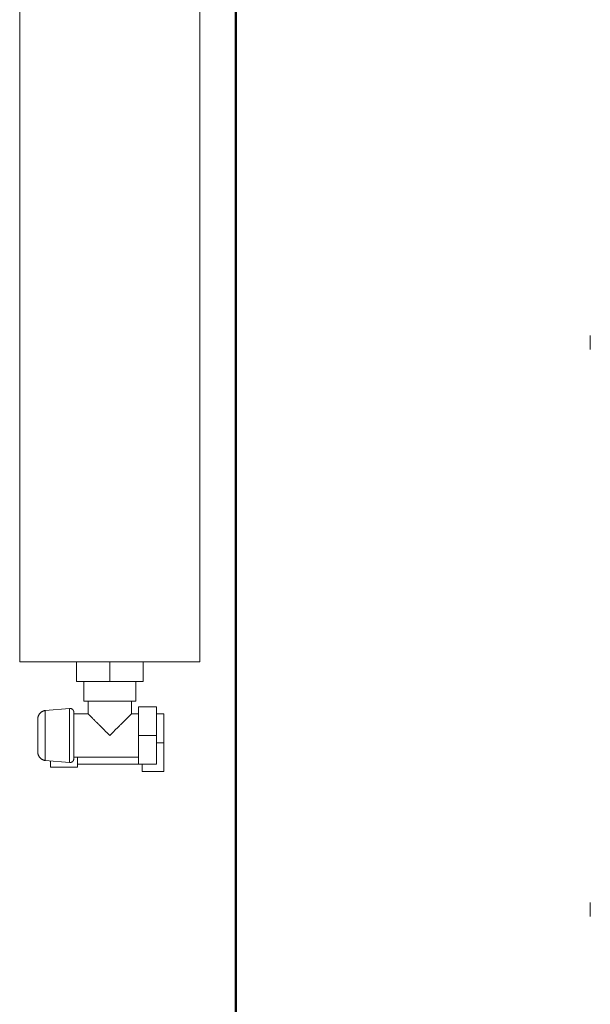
# Model space of a CAD drawing. Header units: millimetres. Extents: x 106 to 22495, y 2709 to 43185.
# Tile 44 of 76: x 19010 to 19327, y 35827 to 36373. Entities that reach past the tile are written whole.
import ezdxf

# ---------------------------------------------------------------- set-up
doc = ezdxf.new("R2010")
doc.units = ezdxf.units.MM
doc.linetypes.add('ADSK_Скрыто', pattern=[300, 150, -150])
for name, color, linetype, lineweight in [('A-DETL-____-HDLN', 90, 'ADSK_Скрыто', 9), ('A-WALL-____-MCUT', 113, 'Continuous', 50), ('A-WALL-____-OTLN', 113, 'Continuous', 20), ('G-XREF-____-OTLN', 8, 'Continuous', 9), ('M-EQPM-____-OTLN', 50, 'Continuous', 20)]:
    doc.layers.add(name, color=color, linetype=linetype, lineweight=lineweight)

# ---------------------------------------------------------------- blocks, each defined once
blk = doc.blocks.new('Прямая форма - 83 new-613603-В_Этаж 03_Вентиляция')
at = {"layer": 'A-WALL-____-MCUT', "color": 9}
blk.add_line((5400, -200), (7000, -200), dxfattribs=at)
blk = doc.blocks.new('Прямая форма - SW - 006-613604-В_Этаж 03_Вентиляция')
blk.add_blockref('Прямая форма - 83 new-613603-В_Этаж 03_Вентиляция', (0, 0))
blk = doc.blocks.new('83 new_ifc_RVT-1-В_Этаж 03_Вентиляция')
at = {"layer": 'A-WALL-____-OTLN', "color": 253, "lineweight": 20, "rotation": 270}
blk.add_blockref('Прямая форма - SW - 006-613604-В_Этаж 03_Вентиляция', (30210.28, 42775.83), dxfattribs=at)
blk = doc.blocks.new('ADSK_Радиатор универсальный_Боковое подключение_Клапаны - Радиатор 600х1200-1669075-В_Этаж 03_Вентиляция')
at = {"layer": 'A-DETL-____-HDLN', "flags": 128}
for points in [[(-650, 20), (-649.99, 20), (-649.97, 20), (-649.94, 20), (-649.89, 20), (-649.82, 20), (-649.74, 20)], [(-649.69, 20), (-649.78, 20), (-649.85, 20), (-649.91, 20), (-649.95, 20), (-649.98, 20), (-650, 20), (-650, 20)], [(-632, 20), (-632.01, 20), (-632.03, 20), (-632.06, 20), (-632.11, 20), (-632.18, 20), (-632.26, 20)], [(-632.22, 20), (-632.15, 20), (-632.09, 20), (-632.05, 20), (-632.02, 20), (-632, 20), (-632, 20)], [(-653.79, 0), (-653.87, 0), (-653.93, 0), (-653.98, 0), (-654, 0), (-654, 0)], [(-654, 0), (-653.99, 0), (-653.96, 0), (-653.91, 0), (-653.83, 0), (-653.74, 0)], [(-628.21, 0), (-628.13, 0), (-628.07, 0), (-628.02, 0), (-628, 0), (-628, 0)], [(-628, 0), (-628.01, 0), (-628.04, 0), (-628.09, 0), (-628.17, 0)]]:
    blk.add_lwpolyline(points, dxfattribs=at)
at = {"layer": 'M-EQPM-____-OTLN'}
for p, q in [((600, 30), (-600, 30)), ((-600, 30), (-600, -70)), ((-600, 30), (-600, -70)), ((600, 30), (-600, 30)), ((-658.5, 13), (-658.5, -2)), ((-655.22, 13), (-658.5, 13)), ((-654.93, 15.85), (-655.97, 2.34)), ((-627.07, 15.85), (-654.93, 15.85)), ((-626.03, 2.34), (-627.07, 15.85)), ((-626.03, 2.34), (-655.97, 2.34)), ((-658.5, -2), (-653.05, -2)), ((-657, -2), (-657, -36)), ((-653, 0), (-653, -36)), ((-629, 0), (-653, 0)), ((-629, -8), (-629, 0)), ((-611, -20), (-611, -1.5)), ((-611, -1.5), (-600, -1.5)), ((-622, -8), (-629, -8)), ((-611, -5.5), (-622, -5.5)), ((-622, -5.5), (-622, -34.5)), ((-611, -38.5), (-611, -20)), ((-611, -20), (-600, -20)), ((-629, -36), (-629, -32)), ((-629, -32), (-622, -32)), ((-661, -38), (-657, -38)), ((-661, -50), (-661, -38)), ((-657, -36), (-641, -36)), ((-657, -46), (-657, -36)), ((-641, -36), (-625, -36)), ((-641, -36), (-641, -46)), ((-625, -46), (-625, -36)), ((-622, -34.5), (-611, -34.5)), ((-611, -38.5), (-600, -38.5)), ((-641, -46), (-657, -46)), ((-645, -46), (-645, -50)), ((-625, -46), (-641, -46)), ((-629, -50), (-629, -46)), ((-645, -50), (-661, -50)), ((-629, -50), (-645, -50)), ((-600, -70), (600, -70)), ((-600, -70), (600, -70))]:
    blk.add_line(p, q, dxfattribs=at)
at = {"layer": 'M-EQPM-____-OTLN', "flags": 128}
for points in [[(-654.93, 15.85), (-654.89, 16.05), (-654.84, 16.24), (-654.79, 16.43), (-654.73, 16.62), (-654.66, 16.81), (-654.58, 17), (-654.5, 17.18), (-654.41, 17.36), (-654.31, 17.53), (-654.21, 17.7), (-654.1, 17.87), (-653.98, 18.03), (-653.85, 18.19), (-653.72, 18.34), (-653.59, 18.48), (-653.44, 18.62), (-653.3, 18.76), (-653.14, 18.89), (-652.99, 19.01), (-652.82, 19.13), (-652.66, 19.24), (-652.48, 19.34), (-652.31, 19.43), (-652.13, 19.52), (-651.95, 19.61), (-651.76, 19.68), (-651.57, 19.75), (-651.38, 19.81), (-651.19, 19.86), (-650.99, 19.9), (-650.8, 19.94), (-650.6, 19.96), (-650.4, 19.98), (-650.2, 20), (-650, 20)], [(-650, 20), (-649.99, 20), (-649.97, 20), (-649.94, 20), (-649.89, 20), (-649.82, 20), (-649.74, 20), (-649.65, 20), (-649.54, 20), (-649.42, 20), (-649.29, 20), (-649.14, 20), (-648.98, 20), (-648.81, 20), (-648.63, 20), (-648.43, 20), (-648.22, 20), (-648, 20), (-647.77, 20), (-647.52, 20), (-647.27, 20), (-647.01, 20), (-646.73, 20), (-646.45, 20), (-646.16, 20)], [(-632, 20), (-632.01, 20), (-632.03, 20), (-632.06, 20), (-632.11, 20), (-632.18, 20), (-632.26, 20), (-632.35, 20), (-632.46, 20), (-632.58, 20), (-632.71, 20), (-632.86, 20), (-633.02, 20), (-633.19, 20), (-633.37, 20), (-633.57, 20), (-633.78, 20), (-634, 20), (-634.23, 20), (-634.48, 20), (-634.73, 20), (-634.99, 20), (-635.27, 20), (-635.55, 20), (-635.84, 20), (-636.14, 20), (-636.44, 20), (-636.76, 20), (-637.08, 20), (-637.41, 20), (-637.74, 20), (-638.08, 20), (-638.42, 20), (-638.77, 20), (-639.12, 20), (-639.47, 20), (-639.83, 20), (-640.18, 20), (-640.54, 20), (-640.9, 20), (-641.26, 20), (-641.62, 20), (-641.98, 20), (-642.34, 20), (-642.69, 20), (-643.04, 20), (-643.39, 20), (-643.74, 20), (-644.08, 20), (-644.42, 20), (-644.75, 20), (-645.07, 20), (-645.39, 20), (-645.7, 20), (-646, 20), (-646.3, 20), (-646.58, 20), (-646.86, 20), (-647.13, 20), (-647.39, 20), (-647.64, 20), (-647.87, 20), (-648.1, 20), (-648.32, 20), (-648.52, 20), (-648.71, 20), (-648.89, 20), (-649.06, 20), (-649.21, 20), (-649.35, 20), (-649.48, 20), (-649.59, 20), (-649.69, 20), (-649.78, 20), (-649.85, 20), (-649.91, 20), (-649.95, 20), (-649.98, 20), (-650, 20), (-650, 20)], [(-635.7, 20), (-635.42, 20), (-635.14, 20), (-634.87, 20), (-634.61, 20), (-634.36, 20), (-634.13, 20), (-633.9, 20), (-633.68, 20), (-633.48, 20), (-633.29, 20), (-633.11, 20), (-632.94, 20), (-632.79, 20), (-632.65, 20), (-632.52, 20), (-632.41, 20), (-632.31, 20), (-632.22, 20), (-632.15, 20), (-632.09, 20), (-632.05, 20), (-632.02, 20), (-632, 20), (-632, 20)], [(-632, 20), (-631.8, 20), (-631.6, 19.98), (-631.4, 19.96), (-631.2, 19.94), (-631.01, 19.9), (-630.81, 19.86), (-630.62, 19.81), (-630.43, 19.75), (-630.24, 19.68), (-630.05, 19.61), (-629.87, 19.52), (-629.69, 19.43), (-629.52, 19.34), (-629.34, 19.24), (-629.18, 19.13), (-629.01, 19.01), (-628.86, 18.89), (-628.7, 18.76), (-628.56, 18.62), (-628.41, 18.48), (-628.28, 18.34), (-628.15, 18.19), (-628.02, 18.03), (-627.9, 17.87), (-627.79, 17.7), (-627.69, 17.53), (-627.59, 17.36), (-627.5, 17.18), (-627.42, 17), (-627.34, 16.81), (-627.27, 16.62), (-627.21, 16.43), (-627.16, 16.24), (-627.11, 16.05), (-627.07, 15.85)], [(-654, 0), (-654.08, 0), (-654.16, 0.01), (-654.24, 0.01), (-654.32, 0.03), (-654.4, 0.04), (-654.48, 0.06), (-654.55, 0.08), (-654.63, 0.1), (-654.7, 0.13), (-654.78, 0.16), (-654.85, 0.19), (-654.92, 0.23), (-654.99, 0.26), (-655.06, 0.31), (-655.13, 0.35), (-655.19, 0.4), (-655.26, 0.44), (-655.32, 0.5), (-655.38, 0.55), (-655.43, 0.61), (-655.49, 0.67), (-655.54, 0.73), (-655.59, 0.79), (-655.64, 0.85), (-655.68, 0.92), (-655.72, 0.99), (-655.76, 1.06), (-655.8, 1.13), (-655.83, 1.2), (-655.86, 1.28), (-655.89, 1.35), (-655.92, 1.43), (-655.94, 1.5), (-655.96, 1.58), (-655.97, 1.66), (-655.98, 1.74), (-655.99, 1.82), (-656, 1.9), (-656, 1.98), (-656, 2.06), (-656, 2.14), (-655.99, 2.22), (-655.98, 2.3), (-655.97, 2.34)], [(-626.03, 2.34), (-626.02, 2.26), (-626.01, 2.18), (-626, 2.1), (-626, 2.02), (-626, 1.94), (-626, 1.86), (-626.01, 1.78), (-626.02, 1.71), (-626.04, 1.63), (-626.05, 1.55), (-626.07, 1.47), (-626.09, 1.39), (-626.12, 1.32), (-626.15, 1.24), (-626.18, 1.17), (-626.21, 1.1), (-626.25, 1.03), (-626.29, 0.96), (-626.34, 0.89), (-626.38, 0.83), (-626.43, 0.76), (-626.48, 0.7), (-626.53, 0.64), (-626.59, 0.58), (-626.65, 0.53), (-626.71, 0.47), (-626.77, 0.42), (-626.83, 0.38), (-626.9, 0.33), (-626.97, 0.29), (-627.04, 0.25), (-627.11, 0.21), (-627.18, 0.18), (-627.25, 0.14), (-627.33, 0.12), (-627.4, 0.09), (-627.48, 0.07), (-627.56, 0.05), (-627.64, 0.03), (-627.71, 0.02), (-627.79, 0.01), (-627.87, 0), (-627.95, 0), (-628, 0)], [(-651.57, 0), (-651.86, 0), (-652.14, 0), (-652.4, 0), (-652.64, 0), (-652.86, 0), (-653.06, 0), (-653.25, 0), (-653.41, 0), (-653.56, 0), (-653.68, 0), (-653.79, 0), (-653.87, 0), (-653.93, 0), (-653.98, 0), (-654, 0), (-654, 0)], [(-654, 0), (-653.99, 0), (-653.96, 0), (-653.91, 0), (-653.83, 0), (-653.74, 0), (-653.63, 0), (-653.49, 0), (-653.34, 0), (-653.17, 0), (-652.97, 0), (-652.76, 0), (-652.53, 0), (-652.28, 0), (-652.01, 0), (-651.73, 0), (-651.43, 0), (-651.11, 0), (-650.77, 0), (-650.42, 0), (-650.06, 0), (-649.68, 0), (-649.28, 0), (-648.88, 0), (-648.46, 0), (-648.02, 0), (-647.58, 0), (-647.13, 0), (-646.66, 0), (-646.19, 0), (-645.71, 0), (-645.22, 0), (-644.73, 0), (-644.23, 0), (-643.72, 0), (-643.21, 0), (-642.7, 0), (-642.18, 0), (-641.66, 0), (-641.14, 0), (-640.62, 0), (-640.1, 0), (-639.58, 0), (-639.07, 0), (-638.56, 0), (-638.05, 0), (-637.54, 0), (-637.04, 0), (-636.55, 0), (-636.07, 0), (-635.59, 0), (-635.12, 0), (-634.66, 0), (-634.21, 0), (-633.78, 0), (-633.35, 0), (-632.94, 0), (-632.53, 0), (-632.15, 0), (-631.77, 0), (-631.41, 0), (-631.07, 0), (-630.74, 0), (-630.43, 0), (-630.14, 0), (-629.86, 0), (-629.6, 0), (-629.36, 0), (-629.14, 0), (-628.94, 0), (-628.75, 0), (-628.59, 0), (-628.44, 0), (-628.32, 0), (-628.21, 0), (-628.13, 0), (-628.07, 0), (-628.02, 0), (-628, 0), (-628, 0)], [(-628, 0), (-628.01, 0), (-628.04, 0), (-628.09, 0), (-628.17, 0), (-628.26, 0), (-628.37, 0), (-628.51, 0), (-628.66, 0), (-628.83, 0), (-629.03, 0), (-629.24, 0), (-629.47, 0), (-629.72, 0), (-629.99, 0), (-630.27, 0)]]:
    blk.add_lwpolyline(points, dxfattribs=at)
at = {"layer": 'M-EQPM-____-OTLN'}
for points, knots in [([(-641, -20), (-640.23, -19.22), (-638.69, -17.69), (-636.8, -15.8), (-635.52, -14.52), (-634.8, -13.8), (-634.27, -13.27), (-633.75, -12.76), (-633.25, -12.25), (-632.76, -11.76), (-632.29, -11.29), (-631.83, -10.84), (-631.4, -10.4), (-630.99, -9.98), (-630.61, -9.61), (-630.26, -9.26), (-629.94, -8.94), (-629.66, -8.66), (-629.43, -8.43), (-629.24, -8.25), (-629.06, -8.07), (-629, -8.01), (-629, -8)], [0, 0, 0, 0, 0.142857, 0.285714, 0.357143, 0.392857, 0.428571, 0.464286, 0.5, 0.535714, 0.571429, 0.607143, 0.642857, 0.678571, 0.714286, 0.75, 0.785714, 0.821429, 0.857143, 0.892857, 0.928571, 1, 1, 1, 1]), ([(-629, -32), (-629, -31.99), (-629.06, -31.93), (-629.24, -31.75), (-629.43, -31.57), (-629.66, -31.34), (-629.94, -31.06), (-630.26, -30.74), (-630.61, -30.39), (-630.99, -30.02), (-631.4, -29.6), (-631.83, -29.16), (-632.29, -28.71), (-632.76, -28.24), (-633.41, -27.58), (-634.1, -26.9), (-634.8, -26.2), (-635.52, -25.48), (-636.8, -24.2), (-638.69, -22.31), (-640.23, -20.78), (-641, -20)], [0, 0, 0, 0, 0.071429, 0.107143, 0.142857, 0.178571, 0.214286, 0.25, 0.285714, 0.321429, 0.357143, 0.392857, 0.428571, 0.464286, 0.5, 0.571429, 0.607143, 0.642857, 0.714286, 0.857143, 1, 1, 1, 1])]:
    blk.add_open_spline(points, degree=3, knots=knots, dxfattribs=at)
blk = doc.blocks.new('City Class FR - City Class F_iam-V9-В_Этаж 03_Вентиляция')
at = {"layer": 'G-XREF-____-OTLN'}
for centre, start_param, end_param in [((-175.5, 40.51), 0.78515, 2.355505), ((139.5, 41.2), 0.786618, 2.355947)]:
    blk.add_ellipse(centre, major_axis=(5.5, 0.01), ratio=0.005175, start_param=start_param, end_param=end_param, dxfattribs=at)
blk = doc.blocks.new('City Class FR - City Class 25 FR-V10-В_Этаж 03_Вентиляция')
blk.add_blockref('City Class FR - City Class F_iam-V9-В_Этаж 03_Вентиляция', (0, 0))

msp = doc.modelspace()

# ---------------------------------------------------------------- block references
at = {"lineweight": 9}
msp.add_blockref('83 new_ifc_RVT-1-В_Этаж 03_Вентиляция', (-10880.44, 0), dxfattribs=at)
at = {"layer": 'A-DETL-____-HDLN'}
for name, p, rotation in [('ADSK_Радиатор универсальный_Боковое подключение_Клапаны - Радиатор 600х1200-1669075-В_Этаж 03_Вентиляция', (19039.85, 36616.83), 89.99999999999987), ('City Class FR - City Class 25 FR-V10-В_Этаж 03_Вентиляция', (19367.47, 36054.56), 89.87557860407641)]:
    msp.add_blockref(name, p, dxfattribs=dict(at, rotation=rotation))

doc.saveas('drawing.dxf')
